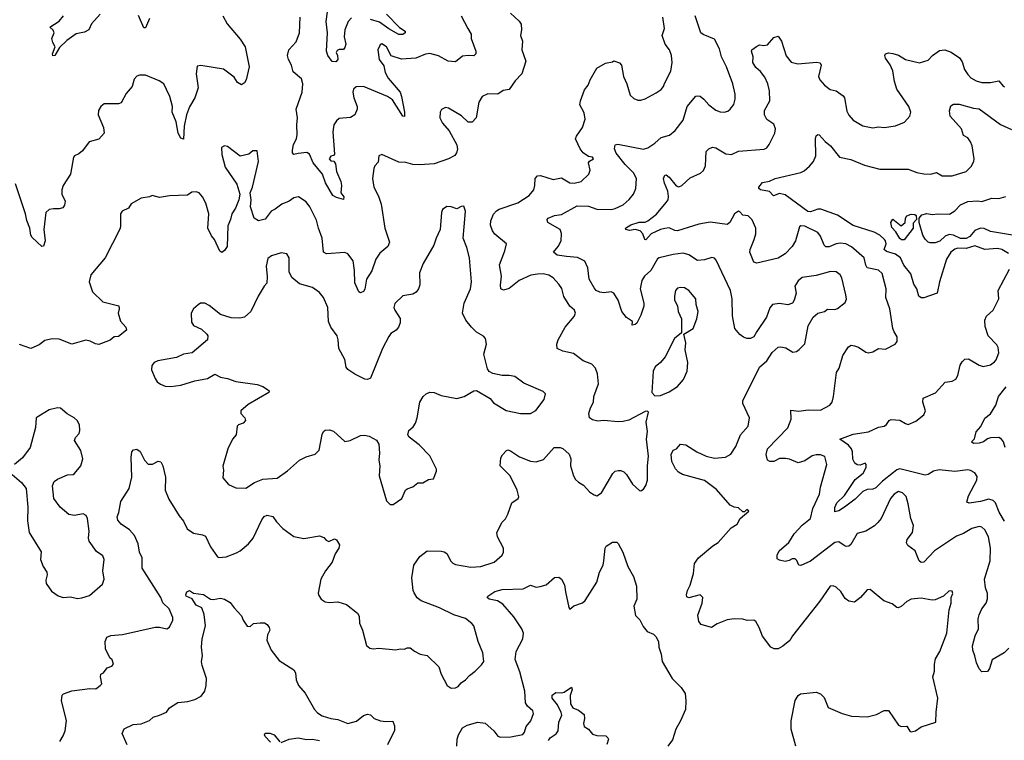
# Model space of a CAD drawing. Extents: x 2199565 to 2323334, y 894172 to 1018966.
# Tile 132 of 256: x 2293157 to 2300114, y 935887 to 940977. Entities that reach past the tile are written whole.
import ezdxf

# ---------------------------------------------------------------- set-up
doc = ezdxf.new("R2010")
doc.units = 0

msp = doc.modelspace()

# ---------------------------------------------------------------- linework, layer by layer
at = {"layer": '0CON10XD'}
for points in [[(2295500.7, 940989.3), (2295477.5, 940965), (2295453.8, 940905), (2295448.8, 940855), (2295461.5, 940805), (2295455, 940781.2), (2295445, 940766.2), (2295415, 940766), (2295400.3, 940759.7), (2295394, 940745), (2295402.5, 940725), (2295404, 940695), (2295390.5, 940679.5), (2295365, 940681.2), (2295334, 940725), (2295325.7, 940755.7), (2295330.9, 940885), (2295322.5, 940965), (2295337.9, 941085)], [(2296625, 941022.5), (2296685.5, 940965.5), (2296699.2, 940945), (2296702.9, 940905), (2296696.2, 940865), (2296710, 940825), (2296705.7, 940765), (2296733.5, 940685), (2296705.4, 940594.6), (2296656.9, 940545), (2296615, 940484.4), (2296573.5, 940476.5), (2296535, 940451.1), (2296465, 940452.5), (2296425.6, 940434.4), (2296401.4, 940395), (2296381.9, 940285), (2296355, 940254), (2296325, 940253.8), (2296277.6, 940297.6), (2296187.5, 940352.5), (2296165, 940356.2), (2296138.3, 940341.7), (2296126.7, 940325), (2296126.2, 940285), (2296144, 940245), (2296192.1, 940192.1), (2296245, 940093.3), (2296249.3, 940060.7), (2296243.5, 940036.5), (2296231.5, 940018.5), (2296186.7, 939993.3), (2296085, 939957.9), (2295985, 939950.8), (2295935, 939955.4), (2295885, 939968.9), (2295835, 939970.8), (2295715, 940023.8), (2295693.3, 940015), (2295688.8, 939971.2), (2295666.2, 939945), (2295658, 939925), (2295650, 939855), (2295660, 939795), (2295691.7, 939731.7), (2295711.1, 939675), (2295736.7, 939505), (2295769.4, 939405), (2295757.5, 939375), (2295701.1, 939328.9), (2295673.1, 939285), (2295645, 939203.8), (2295606.7, 939145), (2295595, 939073.3), (2295585, 939056.7), (2295565, 939046.7), (2295554, 939055), (2295525, 939117.5), (2295522.9, 939205), (2295511.9, 939275), (2295475, 939324.3), (2295453.3, 939333.3), (2295325, 939323.3), (2295302.5, 939335), (2295294.4, 939434.4), (2295267.8, 939505), (2295255, 939560), (2295207.1, 939655), (2295181.7, 939691.7), (2295125.8, 939725.8), (2295095, 939718.8), (2295060, 939695), (2295010, 939675), (2294962.2, 939637.8), (2294934.5, 939625.5), (2294890.9, 939569.1), (2294845, 939555.8), (2294814, 939575), (2294788.8, 939655), (2294792.5, 939705), (2294786, 939755), (2294802.5, 939795), (2294843.8, 939975), (2294835, 940050), (2294805, 940050), (2294775, 940026.2), (2294715, 940013.8), (2294625, 940082), (2294604, 940086), (2294583.8, 940075), (2294584.1, 940024.1), (2294609.2, 939935), (2294690.8, 939815), (2294712, 939745), (2294706, 939705), (2294682, 939645), (2294656, 939605), (2294646.9, 939565), (2294628.2, 939521.8), (2294622.9, 939375), (2294605, 939346.2), (2294585, 939333.3), (2294571.7, 939341.7), (2294534.2, 939424.2), (2294511.5, 939451.5), (2294487.1, 939505), (2294493.5, 939605), (2294472.2, 939682.2), (2294449.4, 939725), (2294425, 939754), (2294405, 939762), (2294372.3, 939757.7), (2294343, 939737), (2294215, 939734), (2294145, 939720), (2294093.9, 939736.1), (2294073.3, 939726.7), (2294015, 939716.7), (2293945, 939676.7), (2293925, 939646.7), (2293880, 939625), (2293870, 939605), (2293870, 939515), (2293863.6, 939496.4), (2293760, 939295), (2293659.2, 939175), (2293648.1, 939125), (2293670.8, 939055), (2293743.8, 938985), (2293856.7, 938955), (2293860, 938935), (2293852.5, 938905), (2293868.3, 938848.3), (2293905.8, 938805.8), (2293911.2, 938785), (2293855, 938738.8), (2293825, 938736.7), (2293795.9, 938714.1), (2293735, 938688.8), (2293715, 938683.3), (2293692.5, 938687.5), (2293655, 938707.5), (2293625, 938713.3), (2293525, 938686.2), (2293435, 938720), (2293386.4, 938723.6), (2293335, 938710), (2293295, 938680), (2293235, 938654), (2293155, 938684)], [(2293725, 941017.1), (2293665, 940948), (2293645, 940906.2), (2293615, 940888.8), (2293555, 940876.2), (2293489.7, 940830.3), (2293438.8, 940781.2), (2293406.2, 940725), (2293392, 940722), (2293388.8, 940735), (2293406.7, 940785), (2293390, 940815), (2293383.3, 940845), (2293400, 940885), (2293393.6, 940903.6), (2293370, 940925), (2293435, 940966.7), (2293466.2, 941005)], [(2295747.8, 941015), (2295841.6, 940921.6), (2295880, 940895), (2295880, 940885), (2295865, 940873.3), (2295835, 940872.3), (2295765, 940912.9), (2295700.3, 940960.3), (2295635, 940978.2)], [(2294591.2, 941005), (2294623, 940947), (2294715, 940840), (2294750, 940785), (2294779.2, 940645), (2294757, 940553), (2294745, 940530), (2294725, 940517.5), (2294695, 940532.5), (2294671.7, 940571.7), (2294596.9, 940626.9), (2294436.1, 940653.9), (2294412, 940648), (2294404.3, 940595), (2294417.5, 940495), (2294394.4, 940425.6), (2294357.4, 940362.6), (2294334.5, 940305), (2294318.9, 940225), (2294315, 940132.5), (2294295, 940141.2), (2294275.7, 940175), (2294261.4, 940255), (2294234.2, 940325), (2294235.5, 940365), (2294218.5, 940435), (2294194.7, 940484.7), (2294175, 940523.1), (2294143.1, 940545), (2294045, 940584.4), (2294004.3, 940585.7), (2293985, 940578), (2293965, 940556.2), (2293952, 940505), (2293908.8, 940455), (2293875, 940390), (2293855, 940382), (2293755, 940383.3), (2293730, 940365), (2293713.8, 940335), (2293712.5, 940305), (2293749.2, 940215), (2293753.8, 940175), (2293717.1, 940132.9), (2293648.8, 940115), (2293599.7, 940050.3), (2293575, 940030), (2293545, 940016.2), (2293536.2, 940005), (2293515.7, 939885), (2293464.2, 939805), (2293454.2, 939775), (2293455.8, 939745), (2293478, 939695), (2293473.9, 939666.1), (2293460.7, 939649.3), (2293435, 939640), (2293395, 939642), (2293365, 939636), (2293342.5, 939615), (2293328.1, 939495), (2293337.5, 939415), (2293325, 939377.5), (2293313.9, 939373.9), (2293245, 939438), (2293235.7, 939455), (2293229.4, 939505), (2293207.6, 939557.6), (2293198.8, 939605), (2293128.5, 939818.5)], [(2294074.4, 940985), (2294045, 940920), (2294035, 940920), (2293996.7, 941006.7)], [(2296275.8, 941005), (2296323.1, 940915), (2296345.8, 940875), (2296345.8, 940845), (2296380.8, 940755), (2296380, 940735), (2296365, 940720.8), (2296325, 940724.2), (2296285, 940719.2), (2296235, 940680), (2296185, 940683.3), (2296115, 940722.9), (2296055, 940737.8), (2296025, 940734.4), (2295955, 940704.4), (2295855, 940697.8), (2295781.9, 940721.9), (2295748, 940785), (2295715, 940806), (2295705, 940800), (2295688, 940765), (2295696, 940695), (2295730.8, 940650.8), (2295740, 940605), (2295759.4, 940565), (2295844.4, 940465), (2295855.5, 940435), (2295875.7, 940324.3), (2295875.9, 940294.1), (2295865, 940296.7), (2295790.4, 940410.4), (2295756, 940435), (2295585, 940505.8), (2295535, 940502), (2295514.5, 940485.5), (2295510.8, 940465), (2295518.6, 940425), (2295541.9, 940365), (2295540.6, 940345), (2295524.4, 940305.6), (2295494.5, 940285.5), (2295415, 940279.4), (2295395, 940262.5), (2295377.5, 940235), (2295370.4, 940185), (2295382, 940028), (2295375, 940018.8), (2295355, 940013.5), (2295344.2, 939995), (2295355, 939980.8), (2295376.8, 939976.8), (2295388.2, 939958.2), (2295394.4, 939905), (2295425.7, 939835), (2295430.8, 939805), (2295426, 939755), (2295446.2, 939725), (2295445, 939707.5), (2295395, 939720), (2295370, 939735), (2295317.3, 939825), (2295296.9, 939886.9), (2295230, 939965), (2295205, 940026.5), (2295185, 940038.5), (2295125, 940031.8), (2295095, 940026), (2295085.6, 940035.6), (2295083.5, 940055), (2295091.5, 940095), (2295111.8, 940135), (2295118.2, 940165), (2295114.5, 940235), (2295119.2, 940285), (2295110, 940345), (2295153.6, 940465), (2295158.5, 940525), (2295148.5, 940558.5), (2295089.1, 940609.1), (2295076.4, 940656.4), (2295055.5, 940695.5), (2295050, 940725), (2295059.4, 940765), (2295109.4, 940820.6), (2295133.1, 940885), (2295138.9, 940995)], [(2298640, 935845), (2298608.5, 935965), (2298607.5, 936025), (2298635, 936167.5), (2298657, 936203), (2298674.4, 936215.6), (2298785, 936226.2), (2298815, 936216.7), (2298840.7, 936190.7), (2298869.5, 936119.5), (2298967.7, 936077.7), (2299035, 936058), (2299145, 936054.2), (2299210.5, 936069.5), (2299265, 936096.7), (2299295, 936097.5), (2299366.7, 935995), (2299385, 935984), (2299425, 935987.5), (2299445, 935952.5), (2299455, 935946.7), (2299485.9, 935954.1), (2299525, 935983.3), (2299630, 936015), (2299631.2, 936085), (2299644, 936185), (2299609.2, 936335), (2299619.2, 936375), (2299619.4, 936425), (2299627.4, 936462.6), (2299658.9, 936515), (2299708.1, 936645), (2299725, 936810), (2299737.5, 936855), (2299738.8, 936895), (2299750, 936925), (2299745, 936940), (2299725, 936942.5), (2299684.1, 936905.9), (2299625, 936878.5), (2299605, 936877.1), (2299525, 936892.4), (2299455.3, 936884.7), (2299425, 936868.5), (2299385, 936832.9), (2299364.1, 936824.1), (2299354.3, 936824.3), (2299321.2, 936851.2), (2299262, 936872), (2299165, 936953.3), (2299145, 936950), (2299098, 936895), (2299055, 936862.5), (2299015, 936870), (2298989.3, 936889.3), (2298976.9, 936906.9), (2298958, 936938), (2298925, 936969.2), (2298905, 936979.2), (2298883.8, 936975), (2298811.1, 936868.9), (2298616, 936625), (2298597.4, 936592.6), (2298548.8, 936551.2), (2298515, 936532.5), (2298487, 936533), (2298463.3, 936545), (2298405, 936623.3), (2298380.8, 936685), (2298357.3, 936727.3), (2298345, 936736.2), (2298295.8, 936734.2), (2298265, 936742.9), (2298205, 936744.3), (2298155, 936738), (2298085, 936710), (2298045, 936683.8), (2297972.5, 936705), (2297956.1, 936726.1), (2297948.3, 936771.7), (2297978.8, 936855), (2297983.3, 936895), (2297963.9, 936913.9), (2297885, 936894), (2297870.8, 936900.8), (2297868, 936915), (2297875.7, 936945), (2297895, 936983.3), (2297918.1, 937065), (2297925.8, 937135), (2297952.5, 937175), (2298055, 937261.4), (2298092, 937285), (2298183, 937387), (2298225.7, 937414.3), (2298247.5, 937455), (2298307.5, 937505), (2298295, 937517.5), (2298278.3, 937501.7), (2298265, 937500), (2298235, 937530), (2298205, 937533.3), (2298177.7, 937547.7), (2298079.8, 937659.8), (2297995, 937722.5), (2297840, 937765), (2297812.1, 937782.1), (2297791.2, 937805), (2297765, 937857.5), (2297760, 937905), (2297775, 937937.5), (2297797.5, 937945), (2297825, 937980), (2297863.6, 937973.6), (2297940, 937925), (2298006.7, 937895), (2298065, 937880.6), (2298142.7, 937887.3), (2298181.2, 937908.8), (2298217.2, 937962.8), (2298250, 938045), (2298304, 938105), (2298312.5, 938165), (2298265.6, 938265), (2298265.6, 938285), (2298385, 938523.3), (2298435, 938567.5), (2298474.4, 938625.6), (2298515, 938663.8), (2298535, 938666), (2298568.8, 938658.8), (2298619.3, 938629.3), (2298645, 938633.3), (2298665, 938646.7), (2298705, 938687.5), (2298727.1, 938815), (2298762.5, 938875), (2298795.5, 938904.5), (2298843, 938917), (2298865, 938932), (2298915, 938930.8), (2298935, 938936.2), (2298990, 938980), (2298997.6, 939002.4), (2298994.6, 939034.6), (2298965, 939153.8), (2298954.2, 939175), (2298925, 939195.7), (2298885, 939199.4), (2298785, 939170.8), (2298685, 939156.2), (2298657, 939133), (2298634.2, 939095.8), (2298641.9, 939045), (2298628, 938995), (2298616.2, 938975), (2298585, 938962.5), (2298525, 938971.4), (2298475, 938964.3), (2298457.4, 938942.6), (2298433.6, 938875), (2298364.5, 938775.5), (2298345, 938736.7), (2298320, 938725), (2298295, 938726), (2298270, 938735), (2298245, 938754.2), (2298210.8, 938795), (2298193.6, 938885), (2298190.9, 939005), (2298178.8, 939065), (2298077.7, 939277.7), (2298065, 939292.5), (2298046.7, 939296.7), (2297995, 939281.5), (2297945, 939275.7), (2297885, 939316.7), (2297845, 939327.1), (2297775, 939319.6), (2297675, 939295.5), (2297662.6, 939287.4), (2297617.3, 939205), (2297571.1, 939165), (2297552.3, 939135), (2297540.7, 939075), (2297566.8, 938975), (2297566.7, 938953.3), (2297545, 938890), (2297516.1, 938833.9), (2297505, 938823.3), (2297485, 938820), (2297487.5, 938845), (2297445, 938874.4), (2297410.5, 938915), (2297385.5, 938995), (2297355, 939045.8), (2297335, 939055.6), (2297285, 939048.9), (2297255, 939052.5), (2297230.8, 939065), (2297215, 939084.2), (2297181.5, 939145), (2297170.9, 939225), (2297150.4, 939270.4), (2297097.8, 939297.8), (2297020, 939305), (2296955, 939313.6), (2296928.8, 939335), (2296961.2, 939375), (2296983.8, 939415), (2296985.9, 939465.9), (2296976.2, 939495), (2296888.6, 939545), (2296884.2, 939565), (2296890.8, 939575), (2296935, 939593.5), (2296985, 939600.6), (2297095, 939662.2), (2297175, 939661.1), (2297235, 939639.6), (2297335, 939637.1), (2297365, 939642.3), (2297420.7, 939669.3), (2297464, 939706), (2297494.6, 939745.4), (2297510, 939785), (2297514.6, 939854.6), (2297493.2, 939895), (2297433.9, 939955), (2297371.2, 940035), (2297360, 940065), (2297365, 940092.5), (2297382, 940098), (2297565, 940063.1), (2297595, 940071.2), (2297644.4, 940105), (2297690, 940145), (2297747.9, 940162.1), (2297788.8, 940195), (2297845, 940266.2), (2297872.1, 940365), (2297935, 940435.7), (2297945, 940440), (2297965, 940435.7), (2297991.4, 940415), (2298025.7, 940375), (2298075, 940338.6), (2298105, 940325.7), (2298135, 940322.9), (2298159.3, 940330.7), (2298177.5, 940345), (2298201.7, 940378.3), (2298211.1, 940415), (2298212.1, 940452.1), (2298195.5, 940525), (2298150.4, 940645), (2298116.2, 940715), (2298101.5, 940771.5), (2298065, 940838.5), (2297985, 940872.3), (2297970, 940885), (2297930, 941005)], [(2297075, 939822.7), (2297124, 939835), (2297177.5, 939885), (2297187.5, 939915), (2297175.7, 939965), (2297182.9, 939977.1), (2297211.1, 939995), (2297203.8, 940005), (2297175, 940010), (2297137, 940037), (2297116.5, 940065), (2297084.3, 940135), (2297090.6, 940155), (2297133.1, 940215), (2297151.4, 940275), (2297145, 940320), (2297115.6, 940375), (2297118.6, 940405), (2297148.6, 940481.4), (2297173.3, 940515), (2297188, 940552), (2297235.8, 940634.2), (2297295, 940670), (2297345, 940680), (2297355, 940687.5), (2297395, 940673.3), (2297410, 940655), (2297422.1, 940575), (2297445.6, 940525), (2297469.2, 940445), (2297495, 940421.2), (2297525, 940408), (2297545, 940408), (2297575, 940419.2), (2297655, 940460), (2297689.2, 940485), (2297705.8, 940505), (2297713.2, 940526.8), (2297756.5, 940613.5), (2297766.7, 940675), (2297762.9, 940725), (2297748, 940765), (2297718.1, 940805), (2297696, 940865), (2297713.1, 940915), (2297700, 940995)], [(2298983, 937263), (2298945, 937290), (2298915, 937284.5), (2298745, 937153.1), (2298675, 937121.2), (2298662.5, 937125), (2298648.3, 937158.3), (2298635, 937168.8), (2298615, 937170), (2298593.1, 937156.9), (2298565, 937150.6), (2298525, 937159.2), (2298509.5, 937169.5), (2298508, 937195), (2298522, 937225), (2298591.1, 937285), (2298629.1, 937345), (2298685, 937407.8), (2298743.5, 937455), (2298761.8, 937525), (2298808.1, 937625), (2298815.7, 937674.3), (2298858.5, 937835), (2298845, 937892), (2298815, 937903.1), (2298785, 937903.8), (2298755, 937895.4), (2298705, 937860.9), (2298656.2, 937846.2), (2298595, 937873.1), (2298568.5, 937878.5), (2298525, 937876.9), (2298485, 937857.1), (2298456, 937856), (2298440, 937865), (2298431.2, 937905), (2298441.2, 937945), (2298584.3, 938095), (2298607.1, 938155), (2298605, 938220), (2298661.4, 938211.4), (2298727.8, 938222.2), (2298815, 938218.6), (2298881.2, 938255), (2298898, 938275), (2298907.5, 938315), (2298927.1, 938485), (2298945.7, 938515), (2298972.5, 938605), (2299013.2, 938666.8), (2299032.3, 938677.7), (2299055, 938674.3), (2299083.4, 938663.4), (2299135, 938628.5), (2299155, 938622.9), (2299185, 938631.5), (2299225, 938654.2), (2299275, 938648.8), (2299343.3, 938685), (2299356.2, 938705), (2299357.3, 938737.3), (2299335, 938773.3), (2299326.6, 938796.6), (2299305.5, 938935), (2299276.9, 939015), (2299278.2, 939075), (2299250.6, 939185), (2299225, 939207.3), (2299145.5, 939225.5), (2299135, 939243.3), (2299122.9, 939295), (2299035, 939373.6), (2298995, 939392.9), (2298955, 939398.5), (2298925, 939394.4), (2298875, 939373.8), (2298853.6, 939373.6), (2298840.6, 939385), (2298815, 939448), (2298795, 939474.2), (2298705, 939518), (2298675, 939520), (2298666.2, 939513.8), (2298638.6, 939415), (2298614.6, 939375.4), (2298565, 939323.3), (2298515, 939293.3), (2298365, 939256.7), (2298344.2, 939264.2), (2298315.8, 939335), (2298317.1, 939355), (2298346.2, 939423.8), (2298358.2, 939465), (2298358.2, 939505), (2298332.8, 939562.8), (2298305, 939590.6), (2298265.5, 939595.5), (2298245, 939620.6), (2298235, 939623.5), (2298207.8, 939605), (2298174.4, 939545), (2298155, 939529.5), (2298035, 939546), (2297955, 939533.1), (2297805, 939486.2), (2297785, 939488.8), (2297746.1, 939506.1), (2297715, 939502.5), (2297683.3, 939495), (2297618, 939465), (2297582, 939422), (2297573.8, 939423.8), (2297560.6, 939465), (2297540, 939485), (2297505, 939495.8), (2297465, 939488.1), (2297438.8, 939495), (2297438, 939505), (2297475, 939527.8), (2297534, 939546), (2297575, 939547.3), (2297595, 939555.5), (2297656.4, 939603.6), (2297725.6, 939685), (2297738.5, 939705), (2297740.9, 939729.1), (2297735.2, 939765.2), (2297712.8, 939822.8), (2297704.5, 939855), (2297715, 939880), (2297725, 939881.2), (2297745, 939865.8), (2297795, 939803.1), (2297815, 939797.5), (2297836.2, 939805), (2297895, 939860), (2297967.9, 939892.1), (2297987.6, 939912.4), (2298001.4, 939945), (2298006, 940045), (2298025, 940063.8), (2298052.9, 940077.1), (2298075, 940072.5), (2298145, 940030), (2298185, 940025.7), (2298235, 940048.1), (2298417.9, 940062.1), (2298435, 940072), (2298452.5, 940095), (2298492.9, 940175), (2298497.3, 940207.3), (2298485, 940240), (2298435, 940272.5), (2298418.6, 940305), (2298418.6, 940335), (2298456.9, 940405), (2298455.6, 940475), (2298442.2, 940525), (2298421.1, 940571.1), (2298390.7, 940610.7), (2298358.3, 940638.3), (2298336.7, 940675), (2298338.8, 940715), (2298326.7, 940755), (2298330, 940765), (2298363, 940787), (2298385, 940800), (2298415, 940794.2), (2298441.4, 940798.6), (2298485, 940851.2), (2298515, 940860), (2298539.2, 940825), (2298572.6, 940722.6), (2298607.9, 940677.9), (2298655, 940665.6), (2298787.7, 940677.7), (2298813.3, 940673.3), (2298818.8, 940655), (2298801.2, 940575), (2298811.2, 940551.2), (2298844.3, 940514.3), (2298883.3, 940485), (2298925, 940473.8), (2298975, 940440), (2298984, 940424), (2299002.1, 940332.1), (2299015, 940303.3), (2299045, 940267.5), (2299115, 940226.2), (2299185, 940213.8), (2299225, 940221.2), (2299265, 940216.2), (2299345, 940228), (2299407.3, 940252.7), (2299446.2, 940295), (2299453.8, 940325), (2299440, 940365), (2299355, 940486.2), (2299338.9, 940541.1), (2299325.4, 940615.4), (2299307.4, 940657.4), (2299274.4, 940704.4), (2299268.8, 940725), (2299274.2, 940735.8), (2299295, 940742.5), (2299325, 940738.6), (2299365, 940725.6), (2299415, 940695.8), (2299515, 940672), (2299575, 940690), (2299606.2, 940725), (2299655, 940760), (2299694.3, 940764.3), (2299738.5, 940748.5), (2299797.2, 940707.2), (2299815, 940680), (2299832, 940625), (2299855, 940590), (2299877, 940567), (2299915, 940544.2), (2299955, 940534.2), (2300015, 940534.3), (2300074.2, 940544.2), (2300105, 940506.7), (2300115, 940503.8)], [(2300144, 939325), (2300095, 939353.5), (2300065, 939361.5), (2299975, 939352.7), (2299905, 939380), (2299845, 939360.8), (2299785, 939363.8), (2299763.4, 939356.6), (2299734.7, 939335.3), (2299704.5, 939285), (2299655, 939126.2), (2299639.4, 939045), (2299545, 939012.5), (2299525, 939011.9), (2299509.2, 939025), (2299495.8, 939075), (2299475, 939110), (2299453, 939183), (2299404.1, 939244.1), (2299379.5, 939295), (2299345, 939321.6), (2299280.7, 939340.7), (2299265, 939354.3), (2299278.7, 939395), (2299275, 939414.2), (2299265.9, 939425), (2299235, 939454.1), (2299195, 939477.3), (2299045, 939523.1), (2298935.9, 939595.9), (2298817.9, 939637.9), (2298795, 939639.8), (2298745, 939619.2), (2298725, 939622.5), (2298565, 939740.7), (2298525, 939750.3), (2298483.8, 939733.8), (2298455, 939764.4), (2298390, 939775), (2298379.4, 939785), (2298378.9, 939795), (2298405, 939828.1), (2298453.7, 939836.3), (2298495, 939854.4), (2298675, 939898.1), (2298699.7, 939910.3), (2298738.3, 939941.7), (2298765, 939976.2), (2298782.5, 940015), (2298778.6, 940135), (2298783.2, 940156.8), (2298795, 940166.7), (2298805, 940163.3), (2298847, 940117), (2298886, 940085), (2298950, 940005), (2299029.5, 939990.5), (2299125, 939949.2), (2299235, 939921.9), (2299435, 939920.6), (2299495, 939898.1), (2299545, 939887.5), (2299595, 939886.9), (2299635, 939897.3), (2299675, 939874.5), (2299745.3, 939874.7), (2299845, 939905.8), (2299879.7, 939940.3), (2299898, 939975), (2299901.4, 939995), (2299885.5, 940085.5), (2299875, 940113.8), (2299855, 940142.5), (2299825, 940160), (2299810.9, 940205), (2299731.9, 940295), (2299726.4, 940333.6), (2299735, 940367.5), (2299755, 940381.2), (2299795, 940380), (2299895, 940351.2), (2299935, 940346.5), (2300085.7, 940235.7), (2300165, 940202.1)], [(2293440.3, 935879.7), (2293465, 935918.8), (2293478.1, 935955), (2293487.4, 936027.4), (2293452.5, 936165), (2293456, 936205), (2293466.7, 936215), (2293525, 936235.6), (2293652.3, 936252.3), (2293695, 936251.2), (2293726, 936274), (2293736.7, 936285), (2293727.5, 936335), (2293730, 936355), (2293750, 936365), (2293775, 936400), (2293808.3, 936411.7), (2293820, 936425), (2293810, 936455), (2293795, 936470), (2293763.6, 936533.6), (2293760, 936585), (2293773.4, 936616.6), (2293801.3, 936628.7), (2293884.2, 936634.2), (2294114.1, 936685.9), (2294145, 936685.8), (2294196.1, 936673.9), (2294215, 936687.5), (2294239.2, 936735), (2294239.2, 936755), (2294214.2, 936815), (2294169.1, 936859.1), (2294153.3, 936895), (2294022.8, 937102.8), (2294022.1, 937175), (2294002.3, 937215), (2293994.1, 937275), (2293967.2, 937335), (2293933.6, 937375), (2293874.4, 937415), (2293851.2, 937441.2), (2293846.7, 937465), (2293857.1, 937497.1), (2293871.4, 937575), (2293931.4, 937665), (2293950, 937745), (2293945.7, 937885), (2293950, 937925), (2293961.4, 937938.6), (2293985, 937944.2), (2294007.4, 937927.4), (2294038.8, 937865), (2294065, 937838.8), (2294095, 937838.8), (2294135, 937858.8), (2294155, 937853.3), (2294168.6, 937825), (2294186.4, 937745), (2294185.7, 937655), (2294211.1, 937591.1), (2294283.7, 937473.7), (2294314.3, 937435), (2294341.4, 937381.4), (2294385, 937350), (2294449.1, 937339.1), (2294468.9, 937328.9), (2294505, 937253.3), (2294555, 937183.8), (2294565, 937178), (2294615, 937182.5), (2294689.1, 937210.9), (2294715.6, 937224.4), (2294774.5, 937275.5), (2294805.8, 937315), (2294867.1, 937445), (2294885, 937468.8), (2294905, 937478), (2294945, 937467.5), (2294970.4, 937430.4), (2295015, 937384.2), (2295095, 937325.8), (2295165, 937312.5), (2295275, 937332.5), (2295305, 937320), (2295321.7, 937301.7), (2295341.7, 937291.7), (2295380.7, 937309.3), (2295395, 937303.3), (2295416.9, 937266.9), (2295412.9, 937245), (2295385, 937203.3), (2295365.8, 937145), (2295318.6, 937085), (2295285.7, 937024.3), (2295266.1, 936926.1), (2295269.5, 936909.5), (2295286.7, 936885), (2295316.1, 936866.1), (2295345, 936860), (2295405, 936864.4), (2295465, 936846.5), (2295544.2, 936785), (2295554.3, 936765), (2295557.5, 936715), (2295580, 936665), (2295606.7, 936556.7), (2295631.7, 936538.3), (2295655, 936533.8), (2295695, 936539.2), (2295815, 936526), (2295845, 936532.5), (2295875, 936530), (2295895, 936540), (2295915, 936541.2), (2295946.4, 936516.4), (2295986.1, 936496.1), (2296035, 936486), (2296117.3, 936407.3), (2296133.8, 936355), (2296177.5, 936275), (2296206.4, 936256.4), (2296235, 936258), (2296255, 936266.2), (2296276.8, 936293.2), (2296306.4, 936313.6), (2296335, 936346), (2296375.8, 936375), (2296420.2, 936419.8), (2296435.5, 936445), (2296429.4, 936505), (2296395.6, 936585), (2296365.7, 936695), (2296352.6, 936712.6), (2296307.2, 936747.2), (2296225, 936773.5), (2296123.1, 936823.1), (2295992.4, 936872.4), (2295964.6, 936894.6), (2295945, 936928), (2295936.9, 936945), (2295926.9, 937035), (2295942.2, 937125), (2295983.1, 937185), (2296035, 937224.4), (2296135, 937224.2), (2296155, 937218), (2296175.6, 937205.6), (2296203.4, 937153.4), (2296217.9, 937137.9), (2296235, 937130), (2296345, 937110), (2296414.6, 937115.4), (2296510, 937145), (2296566.2, 937195), (2296575.8, 937215), (2296575.8, 937245), (2296532.9, 937325), (2296527.5, 937355), (2296565, 937427.5), (2296588.3, 937451.7), (2296606.1, 937483.9), (2296633.3, 937565), (2296680, 937595), (2296683, 937607), (2296672, 937655), (2296622.5, 937755), (2296552, 937825), (2296556.7, 937883.3), (2296567, 937903), (2296597.5, 937935), (2296605, 937938.8), (2296625, 937931.2), (2296688.3, 937888.3), (2296765, 937860), (2296805, 937854.4), (2296858.3, 937871.7), (2296933.8, 937955), (2296975.7, 937955.7), (2296995, 937948), (2297038, 937908), (2297050.8, 937875), (2297047.8, 937825), (2297069.5, 937755), (2297085, 937729.2), (2297105, 937710), (2297140.2, 937690.2), (2297185, 937640), (2297215, 937621.2), (2297235, 937613.8), (2297268, 937635), (2297347.7, 937772.3), (2297365, 937788.8), (2297385, 937793.3), (2297405, 937792.5), (2297425, 937783.3), (2297444.1, 937764.1), (2297485.8, 937695.8), (2297535, 937652.5), (2297545, 937650), (2297565, 937660), (2297582, 937688), (2297592.9, 937725), (2297592.2, 937825), (2297600, 937895), (2297586.5, 938015), (2297592.1, 938067.9), (2297584.2, 938135), (2297600, 938205), (2297591.7, 938211.7), (2297575, 938208.8), (2297461.7, 938148.3), (2297421.4, 938138.6), (2297385, 938136.7), (2297285, 938147.1), (2297241.2, 938141.2), (2297205, 938151.2), (2297184, 938165), (2297179.2, 938195), (2297190, 938235), (2297211.4, 938275), (2297214.3, 938315), (2297246.4, 938405), (2297240.5, 938475), (2297224.3, 938515), (2297198.8, 938545), (2297137.9, 938567.9), (2297069.5, 938619.5), (2296995, 938635.7), (2296953.8, 938655), (2296952.5, 938685), (2296962, 938715), (2297010.8, 938805), (2297075, 938881.2), (2297084, 938905), (2297078, 938925), (2297044.5, 938954.5), (2297002.6, 939022.6), (2296987.6, 939077.6), (2296965, 939110), (2296925, 939152.9), (2296895, 939172.2), (2296855, 939181.5), (2296815, 939180.5), (2296767.6, 939172.4), (2296685, 939135.8), (2296615, 939077.5), (2296575, 939066.2), (2296556.7, 939075), (2296553, 939103), (2296560.9, 939165), (2296546.4, 939245), (2296585.5, 939345), (2296596, 939395), (2296515, 939462.9), (2296496.7, 939485), (2296483.8, 939525), (2296485, 939557.5), (2296505, 939604.2), (2296525, 939627.3), (2296545, 939639.1), (2296677.3, 939682.7), (2296756.9, 939735), (2296790, 939775), (2296797.1, 939805), (2296798, 939855), (2296815, 939874), (2296835.6, 939875.6), (2296925, 939849.4), (2296985, 939859.4), (2297045, 939824.4), (2297075, 939822.7)], [(2300185, 939452.9), (2300015, 939480), (2299971.3, 939501.3), (2299945, 939503.8), (2299905, 939488.6), (2299869.1, 939445), (2299845, 939430.7), (2299805, 939430.9), (2299755, 939455.9), (2299725, 939459.7), (2299695, 939449.1), (2299657.5, 939412.5), (2299625, 939400.9), (2299590.5, 939400.5), (2299575, 939406.2), (2299555, 939425.8), (2299538.9, 939455), (2299511.2, 939545), (2299512.5, 939575), (2299531.9, 939598.1), (2299565, 939607.5), (2299605, 939600), (2299645, 939606.4), (2299725.9, 939604.1), (2299765, 939626.7), (2299805, 939670), (2299855, 939692.5), (2299925, 939697.8), (2299955, 939691.9), (2300025, 939715.5), (2300075, 939714.4), (2300125, 939728.6)], [(2295795, 937552.5), (2295856.2, 937595), (2295883.8, 937655), (2295895, 937663.3), (2295935, 937676.7), (2295970, 937705), (2296005, 937706.2), (2296045, 937730), (2296080, 937735), (2296101.7, 937788.3), (2296101.7, 937801.7), (2296055, 937897.5), (2295978.8, 937975), (2295908.3, 938028.3), (2295900, 938045), (2295906.7, 938075), (2295937.6, 938102.4), (2295953.5, 938126.5), (2295965.6, 938165.6), (2295983.3, 938275), (2296007.1, 938315), (2296028, 938335), (2296055, 938345.6), (2296085, 938342.9), (2296135, 938321.9), (2296245, 938301.4), (2296297.5, 938315), (2296365, 938356.7), (2296385, 938358), (2296481.7, 938301.7), (2296505, 938272), (2296595, 938217.5), (2296695, 938195.8), (2296765, 938195.8), (2296803, 938217), (2296862.5, 938295), (2296872.5, 938335), (2296855, 938350), (2296719.7, 938409.7), (2296655, 938456.9), (2296615, 938464.4), (2296565, 938464.2), (2296498.8, 938478.8), (2296475, 938491.2), (2296462.1, 938512.1), (2296435.6, 938615), (2296454.2, 938685), (2296448, 938725), (2296435, 938741.2), (2296385, 938770), (2296348, 938805), (2296308.1, 938855), (2296285.6, 938905), (2296297.5, 938975), (2296342.5, 939075), (2296348.2, 939125), (2296335.5, 939295.5), (2296317, 939367), (2296290.6, 939435), (2296297.1, 939515), (2296306.7, 939625), (2296295, 939660), (2296275, 939657.5), (2296245, 939640), (2296206.4, 939656.4), (2296175, 939656.7), (2296143.9, 939636.1), (2296136.7, 939615), (2296128.8, 939495), (2296098.8, 939435), (2296083.3, 939385), (2296008.6, 939255), (2295981.7, 939188.3), (2295983.1, 939105), (2295975.7, 939075), (2295958, 939052), (2295935, 939037.5), (2295865, 939026.2), (2295806.4, 938973.6), (2295800, 938945), (2295806.7, 938925), (2295845.8, 938865.8), (2295845.8, 938835), (2295834, 938805), (2295818, 938785), (2295780, 938760), (2295765, 938740), (2295720.8, 938655), (2295635, 938446.2), (2295615, 938436), (2295595, 938438.8), (2295525, 938472.5), (2295475.6, 938505.6), (2295463, 938523), (2295453.6, 938576.4), (2295411.1, 938655), (2295407.5, 938715), (2295399.2, 938745), (2295356.3, 938806.3), (2295338.9, 938845), (2295333.1, 938945), (2295302.9, 939015), (2295275, 939050), (2295226.6, 939086.6), (2295135, 939112.5), (2295080, 939155), (2295062, 939195), (2295062, 939295), (2295045, 939323.3), (2295005, 939330), (2294935, 939308.8), (2294909.3, 939290.7), (2294897.5, 939235), (2294906.4, 939163.6), (2294902.5, 939115), (2294883.3, 939095), (2294842.5, 939025), (2294789.2, 938915), (2294745, 938876), (2294711.2, 938868.8), (2294650.6, 938870.6), (2294575.4, 938895.4), (2294495, 938958.1), (2294465, 938974.2), (2294435, 938974), (2294417.9, 938962.1), (2294385, 938934), (2294368.6, 938905), (2294370.5, 938840.5), (2294385, 938818), (2294440.5, 938790.5), (2294480, 938755), (2294486.1, 938743.9), (2294483.3, 938715), (2294375, 938623.8), (2294315, 938614), (2294265, 938590.8), (2294133.2, 938566.8), (2294106.7, 938555), (2294091.2, 938535), (2294088.8, 938505), (2294113, 938443), (2294128.8, 938418.8), (2294151.7, 938401.7), (2294185, 938389.2), (2294225, 938385.8), (2294295, 938395.7), (2294395, 938425.8), (2294485, 938442), (2294535, 938473.3), (2294575, 938451.2), (2294625, 938443.3), (2294685, 938421.2), (2294835, 938401.2), (2294875.9, 938385.9), (2294907.5, 938365), (2294920, 938355), (2294917.5, 938345), (2294770.6, 938259.4), (2294720, 938215), (2294720, 938195), (2294746.7, 938165), (2294753.3, 938145), (2294735, 938126.7), (2294703.9, 938116.1), (2294692.5, 938105), (2294686.7, 938045), (2294660, 938015), (2294626.7, 937945), (2294593, 937823), (2294596.7, 937795), (2294591.7, 937741.7), (2294632.5, 937695), (2294685, 937670), (2294755, 937669.2), (2294815, 937708.6), (2294875, 937730.8), (2294975, 937738), (2295050.3, 937789.7), (2295135, 937865.8), (2295181.3, 937888.7), (2295245, 937908), (2295272.8, 937937.2), (2295293.2, 938046.8), (2295302.7, 938067.3), (2295315, 938076.7), (2295345, 938080), (2295375, 938071.2), (2295455, 937998), (2295492.5, 938005), (2295565, 938039.2), (2295592.3, 938042.3), (2295625.8, 938035.8), (2295678, 938008), (2295695, 937980), (2295698.8, 937915), (2295693.9, 937866.1), (2295701.2, 937825), (2295695.8, 937755), (2295749.3, 937579.3), (2295775, 937552.5), (2295795, 937552.5)], [(2299405, 939421.2), (2299387, 939423), (2299375, 939432.5), (2299348.3, 939478.3), (2299318.8, 939508.8), (2299312.5, 939545), (2299327, 939567), (2299385, 939520), (2299414.2, 939545), (2299414.3, 939575), (2299425, 939590.8), (2299455, 939604.4), (2299481.7, 939601.7), (2299491.2, 939595), (2299493.3, 939566.7), (2299470, 939540), (2299469.2, 939505), (2299405, 939421.2)], [(2300114.7, 937435), (2300077.7, 937497.7), (2300051.2, 937565), (2300035, 937581.3), (2300005, 937589.4), (2299945, 937573.5), (2299865, 937562.2), (2299848.3, 937568.3), (2299861.4, 937615), (2299919.1, 937725), (2299921.7, 937751.7), (2299905.4, 937775.4), (2299875, 937793.1), (2299855, 937797.5), (2299765, 937785.4), (2299652.7, 937797.3), (2299612.9, 937787.1), (2299575, 937764.2), (2299555, 937760), (2299375, 937803.6), (2299355, 937798.8), (2299331.2, 937778.8), (2299253, 937717), (2299205, 937669.6), (2299185, 937661.2), (2299145, 937657.8), (2299115, 937645.5), (2299059.6, 937590.4), (2298985, 937532.9), (2298945, 937507.5), (2298915, 937500), (2298915, 937532.5), (2298930, 937565), (2298984.3, 937615.7), (2299060, 937730), (2299117.5, 937775), (2299137.1, 937815), (2299138, 937835), (2299130, 937845), (2299095, 937830.8), (2299075, 937832), (2299056.7, 937845), (2299043.9, 937873.9), (2299041.4, 937925), (2299034.4, 937945), (2299012.1, 937972.1), (2298952.5, 938015), (2299045, 938049.2), (2299155, 938065.7), (2299225, 938100), (2299263.9, 938106.1), (2299281.7, 938118.3), (2299300, 938145), (2299315, 938152), (2299375, 938148), (2299415, 938123.8), (2299435, 938118), (2299488.5, 938141.5), (2299543.8, 938185), (2299556, 938215), (2299537.5, 938275), (2299541.2, 938305), (2299627.6, 938342.4), (2299695, 938415.7), (2299745.6, 938424.4), (2299771.2, 938438.8), (2299785.8, 938465), (2299802.4, 938537.6), (2299815, 938561.2), (2299835, 938578.8), (2299861.7, 938581.7), (2299935, 938536.7), (2299965, 938526.7), (2300015, 938540), (2300045, 938560), (2300055.8, 938575), (2300074.2, 938625), (2300071.1, 938661.1), (2300060.2, 938680.2), (2299999.2, 938745), (2299979.1, 938809.1), (2299975.7, 938855), (2299987.6, 938882.4), (2300036, 938925), (2300074, 939005), (2300070.9, 939065), (2300150.6, 939215)], [(2297645, 938320), (2297685, 938322.5), (2297745, 938348.8), (2297803.9, 938386.1), (2297846.7, 938435), (2297873.3, 938495), (2297877.1, 938555), (2297858.8, 938645), (2297862.5, 938695), (2297850, 938755), (2297916.2, 938795), (2297942, 938865), (2297951.2, 938915), (2297936.2, 938965), (2297933.8, 939005), (2297884.4, 939064.4), (2297855, 939082), (2297825, 939086), (2297805, 939080), (2297791.2, 939065), (2297782.5, 939025), (2297784.2, 938995), (2297804, 938955), (2297810, 938915), (2297832, 938865), (2297832.5, 938765), (2297783.8, 938725), (2297717.5, 938595), (2297685, 938556), (2297645.8, 938525), (2297632.2, 938495), (2297623.6, 938343.6), (2297645, 938320)], [(2300120, 937955), (2300106.7, 937995), (2300093.3, 938015), (2300075, 938026.2), (2300015, 938023.8), (2299995, 938017.5), (2299967.5, 937995), (2299935, 937986.7), (2299895, 937983.8), (2299882.5, 937995), (2299903.6, 938016.4), (2299913.8, 938065), (2299947.3, 938102.7), (2299975, 938162.5), (2300015, 938193.3), (2300054.6, 938255.4), (2300073.6, 938316.4), (2300126.9, 938385)], [(2293565, 936890), (2293595, 936893.8), (2293650.5, 936909.5), (2293740.9, 936989.1), (2293754, 937025), (2293743.8, 937085), (2293754, 937165), (2293745, 937190), (2293700.3, 937220.3), (2293648.8, 937295), (2293644, 937315), (2293648.1, 937365), (2293636.2, 937455), (2293626.7, 937475), (2293605, 937486), (2293545, 937474.2), (2293505, 937482), (2293443.3, 937535), (2293398.8, 937595), (2293388.8, 937685), (2293401.2, 937715), (2293425, 937732.5), (2293495, 937762), (2293535, 937765.8), (2293545, 937772), (2293590, 937825), (2293604.2, 937875), (2293589.4, 937935), (2293544.4, 938005), (2293551.1, 938025), (2293576.7, 938055), (2293582.9, 938075), (2293580, 938115), (2293563.3, 938145), (2293542.5, 938165), (2293492.7, 938192.7), (2293445, 938233.8), (2293425, 938236), (2293365, 938222), (2293272.5, 938165), (2293267.7, 938097.7), (2293230, 937955), (2293177, 937883), (2293120, 937835)], [(2293103.8, 937765), (2293168.9, 937708.9), (2293202.5, 937665), (2293214.2, 937535), (2293211.7, 937438.3), (2293224.2, 937355), (2293308.3, 937218.3), (2293303.1, 937165), (2293322.5, 937115), (2293348, 937075), (2293352, 937055), (2293342.7, 937017.3), (2293344.5, 936994.5), (2293381.7, 936941.7), (2293428.3, 936908.3), (2293465, 936896.7), (2293515, 936900), (2293565, 936890)], [(2300145, 936537.5), (2300112.5, 936505), (2300026.7, 936455), (2300010, 936395), (2299995, 936373.8), (2299955, 936370), (2299935, 936392.5), (2299916, 936435), (2299906.4, 936483.6), (2299890, 936525), (2299888, 936555), (2299907.8, 936625), (2299930.5, 936675), (2299929.4, 936745), (2299935.5, 936774.5), (2299954.6, 936815.4), (2299985.7, 936855), (2299994.4, 936885.6), (2299995.6, 936925), (2299981.5, 936965), (2299973.6, 937025), (2300013.2, 937155), (2300016.5, 937245), (2300002.2, 937325), (2299975.8, 937375), (2299955, 937392.5), (2299935, 937397.1), (2299885, 937383.1), (2299825, 937349.1), (2299775, 937329.5), (2299620, 937225), (2299545, 937146.2), (2299525, 937144), (2299512.5, 937155), (2299484.5, 937224.5), (2299433, 937263), (2299423, 937283), (2299427.5, 937305), (2299465.8, 937355), (2299471.4, 937405), (2299453, 937453), (2299435, 937557.5), (2299419.4, 937609.4), (2299395, 937635.6), (2299365, 937645.6), (2299335, 937625.6), (2299310, 937595), (2299243.6, 937455), (2299221.1, 937425), (2299197.1, 937402.9), (2299135.4, 937364.6), (2299075, 937347.5), (2299028.8, 937271.2), (2299015, 937258.1), (2298995.5, 937255.5), (2298983, 937263)], [(2297284, 937154), (2297293.3, 937245), (2297300.7, 937259.3), (2297345, 937286.7), (2297375, 937286.7), (2297385, 937277.5), (2297418.6, 937215), (2297454.3, 937115), (2297493.1, 937045), (2297515.7, 936975), (2297517.5, 936885), (2297495.8, 936834.2), (2297508.6, 936768.6), (2297537.9, 936737.9), (2297561.7, 936691.7), (2297590, 936655), (2297636.1, 936636.1), (2297650.7, 936620.7), (2297670, 936585), (2297673.3, 936545), (2297690, 936495), (2297696, 936445), (2297766, 936325), (2297829.3, 936259.3), (2297858.8, 936218.8), (2297864, 936165), (2297860, 936105), (2297826.7, 936025), (2297793.8, 935966.2), (2297770, 935890), (2297736.2, 935845)], [(2296246, 935845), (2296248, 935895), (2296258, 935925), (2296285, 935976.2), (2296317.5, 935995), (2296395, 936015.7), (2296445, 936007.5), (2296506, 935955), (2296535, 935916.2), (2296555, 935910), (2296627.3, 935912.7), (2296710.7, 935929.3), (2296723.3, 935945), (2296735.6, 935985), (2296768.1, 936025), (2296786.9, 936076.9), (2296782, 936095), (2296745, 936128.8), (2296731.7, 936151.7), (2296726.4, 936235), (2296691.6, 936371.6), (2296657.9, 936457.9), (2296664.4, 936515), (2296711.4, 936605), (2296716.5, 936645), (2296705.6, 936675), (2296648.3, 936758.3), (2296569.7, 936849.7), (2296533.2, 936873.2), (2296473.3, 936885), (2296460, 936895), (2296463.8, 936905), (2296515, 936939.4), (2296565, 936952.9), (2296715, 936957.1), (2296765, 936983.3), (2296805, 936968.8), (2296835, 936972.5), (2296876.2, 936985), (2296935, 937036.2), (2296965, 937040), (2296985.8, 937025.8), (2297007.1, 936985), (2297012.5, 936935), (2297037.5, 936825), (2297045, 936812.5), (2297073, 936837), (2297132.4, 936857.6), (2297152.5, 936875), (2297234.3, 937005), (2297254.3, 937075), (2297280, 937125), (2297284, 937154)], [(2293916.1, 935856.1), (2293880.8, 935935), (2293895, 935968.8), (2293958.8, 935998.8), (2294015, 936004), (2294075, 936026.7), (2294099.3, 936050.7), (2294145.9, 936064.1), (2294193.6, 936086.4), (2294215, 936116.7), (2294275, 936153.3), (2294345, 936162), (2294395, 936176), (2294440.3, 936199.7), (2294464.4, 936235), (2294475.4, 936275), (2294477.2, 936322.8), (2294445.8, 936415), (2294442.6, 936445), (2294448.4, 936485), (2294442.5, 936545), (2294446.4, 936605), (2294469.5, 936695), (2294461.1, 936775), (2294442.9, 936822.9), (2294405, 936842.9), (2294375, 936886.7), (2294334.2, 936905), (2294330, 936915), (2294338, 936935), (2294355.7, 936945.7), (2294385.8, 936925.8), (2294455, 936918.1), (2294505, 936884), (2294525, 936882), (2294575, 936892), (2294605, 936884), (2294645, 936860), (2294672.3, 936822.3), (2294725, 936767.5), (2294736.4, 936736.4), (2294765, 936693.3), (2294785, 936690), (2294808.3, 936711.7), (2294855, 936716.2), (2294886.1, 936716.1), (2294905.8, 936705.8), (2294920, 936685), (2294923.9, 936666.1), (2294908.6, 936631.4), (2294903.1, 936595), (2294933.1, 936525), (2294990.6, 936450.6), (2295094.3, 936384.3), (2295106, 936365), (2295110, 936315), (2295127.5, 936275), (2295175, 936221.2), (2295240, 936105), (2295261.7, 936081.7), (2295295, 936061.1), (2295355, 936041.6), (2295404.7, 936034.7), (2295475, 936006.4), (2295537.8, 936022.2), (2295585, 936061.4), (2295615, 936072), (2295635, 936066.7), (2295660.9, 936040.9), (2295705.8, 936025.8), (2295745, 936020), (2295793.6, 936023.6), (2295805, 935990), (2295805, 935957.5), (2295755.9, 935855.9)], [(2296892.9, 935887.1), (2296904.4, 935905), (2296947.3, 935932.7), (2296962.3, 935955), (2296967.3, 936015), (2296986.7, 936065), (2296983.5, 936083.5), (2296957.8, 936137.8), (2296920, 936185), (2296920, 936205), (2296943.9, 936226.1), (2296985, 936222), (2297005, 936226.2), (2297055, 936262.5), (2297060, 936245), (2297045.8, 936204.2), (2297047.5, 936145), (2297065, 936117.5), (2297105, 936100), (2297145, 936070), (2297147.9, 936042.1), (2297140, 936005), (2297145.9, 935985.9), (2297176.7, 935965), (2297205, 935930), (2297235, 935921.2), (2297298.3, 935918.3), (2297313.3, 935905), (2297316.2, 935895), (2297305, 935857.5)], [(2294930, 935875), (2294892, 935915), (2294886.2, 935925), (2294891.4, 935938.6), (2294925, 935937.3), (2294956.1, 935926.1), (2294995, 935877.5)], [(2295005, 935872.5), (2295060, 935895), (2295125, 935905.7), (2295183, 935893), (2295225.4, 935895.4), (2295275.4, 935885.4)]]:
    msp.add_lwpolyline(points, dxfattribs=at)

doc.saveas('drawing.dxf')
